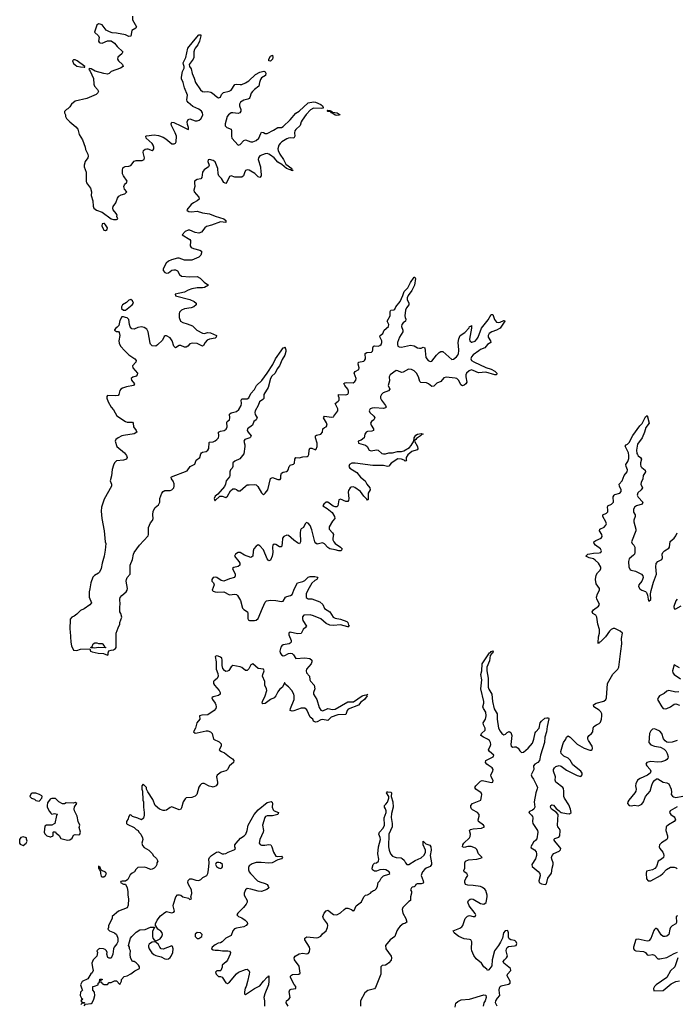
# Model space of a CAD drawing. Header units: inches. Extents: x 2605671 to 2720413, y 450557 to 553563.
# Tile 3 of 35: x 2639651 to 2646975, y 462712 to 473690. Entities that reach past the tile are written whole.
import ezdxf

# ---------------------------------------------------------------- set-up
doc = ezdxf.new("R2010")
doc.units = ezdxf.units.IN
doc.header["$MEASUREMENT"] = 0
for name, color, linetype in [('C6436', 7, 'Continuous'), ('C6446', 7, 'Continuous'), ('C6447', 7, 'Continuous')]:
    doc.layers.add(name, color=color, linetype=linetype)

msp = doc.modelspace()

# ---------------------------------------------------------------- linework, layer by layer
at = {"layer": 'C6436', "color": 5, "elevation": 20}
for points in [[(2639830, 465066), (2639790, 465066), (2639778, 465062), (2639765, 465030), (2639782, 465010), (2639818, 464998), (2639830, 464985), (2639870, 464978), (2639898, 465010), (2639902, 465030), (2639897, 465037), (2639873, 465053)], [(2639690, 464579), (2639666, 464574), (2639651, 464550), (2639651, 464510), (2639658, 464498), (2639690, 464482), (2639722, 464510), (2639735, 464530), (2639728, 464552), (2639728, 464568)]]:
    msp.add_lwpolyline(points, close=True, dxfattribs=at)
for points in [[(2640000, 465003), (2639990, 464998), (2639963, 464957), (2639957, 464930), (2639959, 464910), (2639983, 464863), (2640000, 464843)], [(2640000, 464708), (2639950, 464709), (2639930, 464698), (2639926, 464630), (2639930, 464614), (2639954, 464590), (2639990, 464578), (2640000, 464580)]]:
    msp.add_lwpolyline(points, dxfattribs=at)
at = {"layer": 'C6446', "color": 5, "elevation": 20}
for points in [[(2640825, 470000), (2640870, 469954), (2640934, 469910), (2640950, 469890), (2640947, 469870), (2640908, 469830), (2640912, 469810), (2640964, 469750), (2640963, 469730), (2640950, 469717), (2640915, 469705), (2640896, 469690), (2640900, 469670), (2640931, 469630), (2640921, 469610), (2640842, 469598), (2640797, 469583), (2640779, 469570), (2640770, 469557), (2640757, 469510), (2640750, 469501), (2640725, 469495), (2640630, 469502), (2640623, 469490), (2640625, 469470), (2640639, 469430), (2640670, 469370), (2640699, 469339), (2640734, 469274), (2640830, 469209), (2640850, 469203), (2640910, 469204), (2640918, 469190), (2640922, 469150), (2640952, 469110), (2640958, 469090), (2640928, 469072), (2640810, 469056), (2640791, 469050), (2640751, 469030), (2640725, 469010), (2640716, 468990), (2640735, 468930), (2640821, 468861), (2640844, 468830), (2640850, 468810), (2640843, 468790), (2640810, 468781), (2640730, 468771), (2640708, 468750), (2640696, 468724), (2640683, 468677), (2640676, 468604), (2640662, 468550), (2640675, 468510), (2640676, 468490), (2640594, 468346), (2640563, 468257), (2640559, 468210), (2640568, 468130), (2640593, 467990), (2640605, 467870), (2640611, 467849), (2640606, 467774), (2640595, 467710), (2640571, 467630), (2640562, 467570), (2640542, 467530), (2640530, 467518), (2640486, 467494), (2640466, 467474), (2640445, 467410), (2640435, 467345), (2640425, 467310), (2640425, 467250), (2640451, 467190), (2640434, 467166), (2640370, 467122), (2640330, 467102), (2640290, 467062), (2640260, 467040), (2640232, 467028), (2640213, 467007), (2640211, 466890), (2640216, 466870), (2640223, 466750), (2640231, 466711), (2640250, 466662), (2640290, 466658), (2640330, 466671), (2640434, 466674), (2640442, 466650), (2640461, 466641), (2640526, 466626), (2640586, 466625), (2640630, 466606), (2640638, 466610), (2640638, 466630), (2640647, 466653), (2640670, 466662), (2640696, 466664), (2640720, 466680), (2640728, 466690), (2640729, 466851), (2640749, 466910), (2640769, 466950), (2640769, 466970), (2640789, 467030), (2640779, 467070), (2640769, 467090), (2640769, 467149), (2640773, 467170), (2640769, 467230), (2640773, 467247), (2640790, 467271), (2640839, 467310), (2640849, 467330), (2640853, 467350), (2640839, 467430), (2640843, 467450), (2640849, 467470), (2640883, 467510), (2640882, 467610), (2640909, 467670), (2640919, 467730), (2640927, 467750), (2640987, 467830), (2641085, 467935), (2641089, 467951), (2641089, 468030), (2641110, 468082), (2641132, 468108), (2641141, 468130), (2641135, 468170), (2641141, 468210), (2641161, 468250), (2641198, 468282), (2641216, 468310), (2641215, 468350), (2641236, 468410), (2641250, 468431), (2641270, 468442), (2641330, 468442), (2641350, 468450), (2641369, 468471), (2641375, 468490), (2641376, 468516), (2641365, 468545), (2641346, 468570), (2641341, 468590), (2641345, 468595), (2641520, 468660), (2641552, 468708), (2641604, 468736), (2641620, 468780), (2641661, 468810), (2641671, 468850), (2641679, 468861), (2641691, 468869), (2641730, 468874), (2641751, 468889), (2641760, 468910), (2641765, 468975), (2641770, 468979), (2641810, 468985), (2641830, 468993), (2641851, 469009), (2641870, 469030), (2641874, 469050), (2641870, 469093), (2641890, 469104), (2641931, 469109), (2641956, 469124), (2641965, 469150), (2641962, 469198), (2641966, 469210), (2641990, 469230), (2641997, 469250), (2641990, 469293), (2642010, 469307), (2642070, 469321), (2642096, 469344), (2642123, 469390), (2642127, 469410), (2642121, 469450), (2642130, 469463), (2642190, 469464), (2642206, 469474), (2642230, 469524), (2642270, 469566), (2642293, 469610), (2642352, 469668), (2642412, 469748), (2642475, 469845), (2642506, 469910), (2642569, 470000)], [(2644771, 470000), (2644708, 469952), (2644690, 469930), (2644683, 469910), (2644692, 469890), (2644715, 469875), (2644850, 469814), (2644910, 469794), (2644950, 469770), (2644973, 469750), (2644971, 469730), (2644950, 469732), (2644850, 469762), (2644770, 469752), (2644710, 469780), (2644690, 469785), (2644663, 469777), (2644636, 469750), (2644629, 469730), (2644629, 469710), (2644637, 469650), (2644629, 469631), (2644610, 469616), (2644590, 469608), (2644570, 469618), (2644549, 469669), (2644528, 469688), (2644510, 469694), (2644410, 469705), (2644382, 469698), (2644350, 469655), (2644304, 469636), (2644270, 469603), (2644250, 469600), (2644211, 469631), (2644190, 469640), (2644126, 469646), (2644116, 469656), (2644101, 469710), (2644079, 469750), (2644050, 469777), (2644020, 469790), (2643987, 469793), (2643930, 469759), (2643910, 469757), (2643870, 469776), (2643850, 469778), (2643784, 469730), (2643774, 469710), (2643777, 469663), (2643762, 469610), (2643780, 469570), (2643766, 469554), (2643704, 469530), (2643687, 469510), (2643677, 469490), (2643677, 469470), (2643687, 469450), (2643731, 469390), (2643739, 469370), (2643730, 469361), (2643710, 469355), (2643610, 469361), (2643582, 469358), (2643562, 469350), (2643549, 469330), (2643555, 469310), (2643602, 469270), (2643613, 469250), (2643600, 469230), (2643574, 469210), (2643566, 469190), (2643573, 469170), (2643598, 469130), (2643598, 469110), (2643578, 469102), (2643530, 469097), (2643515, 469090), (2643502, 469070), (2643493, 469027), (2643459, 469001), (2643428, 468990), (2643431, 468970), (2643510, 468946), (2643528, 468930), (2643550, 468890), (2643570, 468883), (2643630, 468893), (2643650, 468890), (2643690, 468855), (2643710, 468848), (2643730, 468849), (2643770, 468861), (2643810, 468862), (2643865, 468875), (2643910, 468877), (2643936, 468884), (2643999, 468921), (2644018, 468942), (2644047, 468990), (2644050, 469030), (2644070, 469058), (2644090, 469070), (2644130, 469078), (2644151, 469070), (2644136, 469064), (2644122, 469050), (2644078, 469022), (2644070, 469009), (2644057, 469003), (2644055, 468990), (2644089, 468930), (2644094, 468906), (2644086, 468894), (2644025, 468875), (2643980, 468840), (2643963, 468810), (2643962, 468782), (2643965, 468775), (2643962, 468770), (2643950, 468768), (2643939, 468779), (2643911, 468791), (2643870, 468795), (2643796, 468744), (2643770, 468711), (2643753, 468707), (2643710, 468718), (2643590, 468718), (2643393, 468747), (2643355, 468745), (2643330, 468730), (2643321, 468710), (2643332, 468690), (2643410, 468641), (2643454, 468590), (2643506, 468550), (2643524, 468510), (2643558, 468470), (2643562, 468450), (2643539, 468410), (2643538, 468342), (2643530, 468334), (2643525, 468345), (2643490, 468378), (2643451, 468431), (2643390, 468475), (2643370, 468482), (2643350, 468477), (2643339, 468470), (2643319, 468441), (2643316, 468424), (2643322, 468350), (2643319, 468330), (2643310, 468320), (2643290, 468319), (2643230, 468344), (2643210, 468337), (2643198, 468270), (2643190, 468260), (2643170, 468258), (2643148, 468268), (2643090, 468311), (2643068, 468310), (2643042, 468290), (2643031, 468270), (2643080, 468240), (2643135, 468195), (2643163, 468150), (2643165, 468130), (2643141, 468099), (2643104, 468036), (2643105, 468010), (2643140, 467970), (2643150, 467950), (2643144, 467910), (2643145, 467890), (2643154, 467870), (2643170, 467851), (2643230, 467810), (2643248, 467790), (2643237, 467770), (2643210, 467767), (2643170, 467780), (2643110, 467792), (2643087, 467807), (2643050, 467847), (2643030, 467856), (2642970, 467842), (2642954, 467854), (2642943, 467870), (2642910, 468001), (2642892, 468050), (2642870, 468078), (2642850, 468085), (2642835, 468070), (2642817, 468030), (2642790, 468012), (2642783, 467997), (2642778, 467970), (2642783, 467870), (2642773, 467847), (2642750, 467857), (2642708, 467888), (2642650, 467940), (2642630, 467943), (2642596, 467930), (2642583, 467910), (2642580, 467850), (2642570, 467814), (2642550, 467812), (2642510, 467838), (2642490, 467843), (2642475, 467830), (2642471, 467809), (2642474, 467750), (2642469, 467710), (2642450, 467664), (2642430, 467655), (2642410, 467681), (2642370, 467781), (2642330, 467825), (2642310, 467836), (2642290, 467822), (2642264, 467790), (2642254, 467766), (2642251, 467709), (2642230, 467695), (2642160, 467720), (2642110, 467748), (2642089, 467751), (2642059, 467730), (2642048, 467710), (2642094, 467650), (2642105, 467630), (2642108, 467610), (2642090, 467592), (2642039, 467581), (2642025, 467570), (2642054, 467510), (2642056, 467490), (2642048, 467472), (2641990, 467456), (2641930, 467431), (2641897, 467437), (2641852, 467470), (2641830, 467476), (2641810, 467471), (2641794, 467450), (2641794, 467430), (2641814, 467410), (2641821, 467390), (2641800, 467330), (2641810, 467319), (2641830, 467310), (2641853, 467307), (2641930, 467310), (2641990, 467279), (2642050, 467284), (2642070, 467282), (2642082, 467270), (2642115, 467215), (2642136, 467130), (2642150, 467115), (2642192, 467090), (2642197, 467070), (2642195, 467015), (2642200, 467000), (2642213, 466993), (2642270, 466990), (2642290, 466997), (2642310, 467015), (2642359, 467130), (2642390, 467195), (2642403, 467210), (2642450, 467218), (2642510, 467215), (2642570, 467204), (2642590, 467206), (2642616, 467250), (2642630, 467260), (2642671, 467269), (2642690, 467283), (2642715, 467350), (2642749, 467411), (2642810, 467425), (2642830, 467437), (2642870, 467476), (2642890, 467484), (2642943, 467483), (2642973, 467473), (2642977, 467470), (2642965, 467450), (2642943, 467437), (2642910, 467407), (2642864, 467330), (2642848, 467290), (2642847, 467247), (2642870, 467235), (2642910, 467232), (2642999, 467199), (2643032, 467170), (2643050, 467125), (2643109, 467089), (2643147, 467027), (2643170, 467016), (2643230, 467005), (2643299, 466979), (2643310, 466970), (2643319, 466939), (2643327, 466930), (2643319, 466921), (2643310, 466922), (2643230, 466944), (2643150, 466935), (2643110, 466941), (2643070, 466958), (2643010, 467009), (2642930, 467045), (2642890, 467055), (2642821, 467050), (2642806, 467034), (2642804, 467010), (2642810, 466990), (2642850, 466930), (2642843, 466917), (2642812, 466890), (2642790, 466848), (2642750, 466842), (2642670, 466860), (2642655, 466850), (2642653, 466830), (2642678, 466770), (2642678, 466750), (2642670, 466738), (2642656, 466730), (2642590, 466720), (2642575, 466710), (2642565, 466695), (2642556, 466664), (2642552, 466650), (2642556, 466630), (2642570, 466607), (2642590, 466597), (2642610, 466600), (2642650, 466622), (2642670, 466627), (2642690, 466625), (2642707, 466610), (2642730, 466567), (2642830, 466577), (2642889, 466569), (2642909, 466550), (2642910, 466530), (2642903, 466510), (2642850, 466450), (2642845, 466430), (2642850, 466410), (2642884, 466370), (2642888, 466330), (2642895, 466315), (2642936, 466270), (2642943, 466230), (2642930, 466190), (2642929, 466170), (2642964, 466110), (2642990, 466023), (2643011, 465991), (2643034, 465986), (2643090, 466010), (2643141, 466001), (2643170, 466004), (2643310, 466084), (2643375, 466085), (2643470, 466150), (2643510, 466163), (2643519, 466161), (2643530, 466171), (2643524, 466156), (2643527, 466150), (2643499, 466110), (2643458, 466082), (2643430, 466049), (2643316, 466004), (2643304, 465990), (2643290, 465944), (2643199, 465941), (2643125, 465915), (2643090, 465876), (2643030, 465889), (2643010, 465884), (2642970, 465861), (2642950, 465857), (2642930, 465869), (2642921, 465890), (2642890, 465915), (2642855, 465995), (2642830, 466015), (2642790, 466015), (2642710, 465983), (2642690, 465980), (2642670, 465989), (2642672, 466010), (2642712, 466110), (2642712, 466150), (2642708, 466170), (2642685, 466210), (2642650, 466253), (2642618, 466278), (2642610, 466295), (2642605, 466295), (2642597, 466283), (2642584, 466250), (2642550, 466222), (2642530, 466196), (2642508, 466152), (2642490, 466131), (2642450, 466110), (2642390, 466067), (2642364, 466064), (2642356, 466070), (2642360, 466090), (2642389, 466150), (2642407, 466210), (2642403, 466230), (2642384, 466270), (2642386, 466310), (2642358, 466370), (2642362, 466390), (2642380, 466430), (2642370, 466449), (2642310, 466456), (2642250, 466507), (2642230, 466496), (2642207, 466453), (2642190, 466436), (2642170, 466436), (2642130, 466467), (2642110, 466475), (2642030, 466490), (2642010, 466474), (2641984, 466436), (2641970, 466425), (2641950, 466424), (2641934, 466434), (2641917, 466457), (2641908, 466490), (2641911, 466550), (2641905, 466570), (2641890, 466584), (2641866, 466594), (2641850, 466598), (2641831, 466590), (2641843, 466530), (2641842, 466450), (2641861, 466401), (2641866, 466370), (2641854, 466346), (2641820, 466320), (2641814, 466310), (2641813, 466290), (2641824, 466270), (2641877, 466210), (2641889, 466190), (2641887, 466170), (2641870, 466155), (2641810, 466139), (2641796, 466130), (2641803, 466110), (2641830, 466070), (2641838, 466050), (2641842, 466030), (2641838, 466010), (2641821, 465990), (2641750, 465941), (2641683, 465937), (2641658, 465930), (2641659, 465890), (2641628, 465850), (2641611, 465790), (2641591, 465750), (2641610, 465737), (2641630, 465738), (2641730, 465763), (2641750, 465763), (2641781, 465750), (2641799, 465730), (2641813, 465670), (2641878, 465638), (2641897, 465617), (2641900, 465610), (2641898, 465590), (2641878, 465550), (2641882, 465542), (2641901, 465530), (2641937, 465517), (2641990, 465473), (2642026, 465450), (2642039, 465430), (2642036, 465410), (2641993, 465370), (2641970, 465332), (2641959, 465321), (2641950, 465315), (2641899, 465301), (2641854, 465266), (2641846, 465250), (2641856, 465190), (2641856, 465170), (2641843, 465150), (2641810, 465135), (2641797, 465137), (2641766, 465146), (2641710, 465174), (2641690, 465175), (2641678, 465170), (2641663, 465157), (2641648, 465132), (2641626, 465050), (2641610, 465034), (2641570, 465017), (2641510, 465013), (2641497, 465003), (2641476, 464970), (2641458, 464902), (2641450, 464889), (2641430, 464881), (2641350, 464913), (2641330, 464905), (2641290, 464877), (2641270, 464873), (2641250, 464874), (2641210, 464889), (2641164, 464930), (2641137, 464997), (2641080, 465080), (2641066, 465110), (2641066, 465130), (2641030, 465166), (2641014, 465150), (2641014, 465110), (2641022, 465090), (2641026, 464990), (2641031, 464970), (2641031, 464910), (2641041, 464850), (2641040, 464820), (2641031, 464789), (2641010, 464768), (2640970, 464789), (2640908, 464808), (2640890, 464826), (2640878, 464822), (2640864, 464796), (2640860, 464780), (2640842, 464750), (2640842, 464730), (2640850, 464722), (2640930, 464682), (2640950, 464662), (2640974, 464650), (2640982, 464630), (2641002, 464610), (2641022, 464570), (2641025, 464550), (2641012, 464510), (2641022, 464482), (2641040, 464460), (2641091, 464431), (2641131, 464391), (2641142, 464370), (2641177, 464337), (2641191, 464310), (2641182, 464290), (2641182, 464270), (2641170, 464248), (2641152, 464230), (2641130, 464219), (2641110, 464215), (2641070, 464235), (2641043, 464243), (2640970, 464238), (2640945, 464215), (2640931, 464189), (2640905, 464175), (2640885, 464155), (2640857, 464103), (2640830, 464086), (2640793, 464087), (2640778, 464082), (2640774, 464070), (2640810, 464052), (2640833, 464053), (2640852, 464012), (2640858, 463970), (2640858, 463930), (2640866, 463890), (2640863, 463817), (2640851, 463789), (2640752, 463750), (2640682, 463690), (2640682, 463670), (2640642, 463590), (2640642, 463570), (2640634, 463550), (2640654, 463530), (2640710, 463511), (2640731, 463491), (2640746, 463450), (2640745, 463410), (2640735, 463385), (2640705, 463350), (2640698, 463330), (2640691, 463270), (2640670, 463228), (2640650, 463228), (2640636, 463236), (2640622, 463270), (2640628, 463290), (2640618, 463310), (2640603, 463323), (2640586, 463330), (2640546, 463334), (2640530, 463328), (2640512, 463310), (2640518, 463290), (2640512, 463248), (2640471, 463209), (2640456, 463170), (2640462, 463122), (2640472, 463088), (2640458, 463062), (2640446, 463054), (2640410, 462998), (2640350, 462968), (2640331, 462930), (2640344, 462884), (2640352, 462870), (2640330, 462846), (2640325, 462810), (2640340, 462780), (2640354, 462770), (2640334, 462750), (2640350, 462734), (2640370, 462734), (2640374, 462730), (2640374, 462726), (2640350, 462726), (2640334, 462710)], [(2642620, 470000), (2642619, 469990), (2642607, 469950), (2642579, 469902), (2642549, 469830), (2642524, 469797), (2642500, 469750), (2642464, 469716), (2642450, 469690), (2642421, 469590), (2642375, 469510), (2642374, 469466), (2642365, 469455), (2642325, 469430), (2642311, 469389), (2642278, 469330), (2642274, 469310), (2642279, 469290), (2642300, 469250), (2642297, 469243), (2642288, 469230), (2642262, 469210), (2642249, 469170), (2642193, 469130), (2642190, 469110), (2642200, 469090), (2642233, 469050), (2642226, 469034), (2642219, 469030), (2642164, 469010), (2642150, 468990), (2642163, 468950), (2642164, 468930), (2642150, 468850), (2642107, 468793), (2642052, 468768), (2642029, 468750), (2642029, 468710), (2642022, 468690), (2642003, 468670), (2641994, 468650), (2641996, 468610), (2641990, 468595), (2641953, 468550), (2641947, 468510), (2641935, 468485), (2641860, 468400), (2641830, 468377), (2641822, 468350), (2641828, 468328), (2641831, 468329), (2641882, 468378), (2641910, 468378), (2641950, 468363), (2641970, 468379), (2642003, 468437), (2642030, 468458), (2642050, 468461), (2642070, 468454), (2642090, 468438), (2642110, 468438), (2642170, 468491), (2642190, 468503), (2642210, 468506), (2642270, 468507), (2642290, 468503), (2642306, 468486), (2642350, 468415), (2642370, 468394), (2642390, 468410), (2642420, 468450), (2642450, 468575), (2642470, 468586), (2642530, 468562), (2642557, 468563), (2642564, 468576), (2642564, 468610), (2642570, 468636), (2642590, 468646), (2642628, 468652), (2642639, 468661), (2642647, 468673), (2642656, 468710), (2642663, 468717), (2642670, 468724), (2642705, 468735), (2642716, 468744), (2642721, 468790), (2642730, 468810), (2642770, 468807), (2642810, 468817), (2642859, 468821), (2642870, 468826), (2642876, 468843), (2642880, 468890), (2642888, 468912), (2642910, 468913), (2642950, 468895), (2642958, 468902), (2642970, 468930), (2642971, 468969), (2642949, 469030), (2642951, 469049), (2642963, 469057), (2643011, 469070), (2643027, 469090), (2643033, 469130), (2643050, 469144), (2643070, 469150), (2643080, 469170), (2643074, 469194), (2643040, 469250), (2643042, 469258), (2643051, 469269), (2643130, 469260), (2643150, 469264), (2643157, 469270), (2643199, 469330), (2643200, 469350), (2643170, 469410), (2643204, 469436), (2643216, 469450), (2643214, 469474), (2643206, 469494), (2643209, 469510), (2643290, 469507), (2643310, 469515), (2643320, 469530), (2643320, 469550), (2643311, 469570), (2643277, 469610), (2643266, 469634), (2643278, 469642), (2643295, 469645), (2643370, 469643), (2643390, 469655), (2643401, 469670), (2643404, 469690), (2643381, 469750), (2643394, 469766), (2643434, 469790), (2643437, 469810), (2643428, 469850), (2643429, 469871), (2643490, 469884), (2643498, 469890), (2643509, 469910), (2643504, 469970), (2643522, 469978), (2643576, 469984), (2643586, 469994), (2643588, 470000)], [(2644174, 470000), (2644183, 469923), (2644208, 469890), (2644230, 469878), (2644250, 469883), (2644300, 469950), (2644330, 469979), (2644350, 469990), (2644372, 469990), (2644470, 469901), (2644490, 469906), (2644523, 469930), (2644539, 469950), (2644547, 469970), (2644550, 470000)], [(2644976, 462690), (2644960, 462730), (2644962, 462750), (2644979, 462781), (2645007, 462810), (2645000, 462870), (2645003, 462897), (2645010, 462910), (2645022, 462918), (2645104, 462936), (2645121, 462950), (2645122, 462970), (2645090, 463030), (2645092, 463050), (2645129, 463090), (2645127, 463110), (2645052, 463170), (2645045, 463190), (2645057, 463210), (2645082, 463230), (2645094, 463250), (2645076, 463310), (2645080, 463330), (2645090, 463347), (2645104, 463356), (2645170, 463364), (2645189, 463370), (2645197, 463390), (2645189, 463410), (2645179, 463419), (2645170, 463425), (2645130, 463430), (2645110, 463443), (2645102, 463462), (2645102, 463510), (2645096, 463530), (2645090, 463534), (2645065, 463530), (2645047, 463510), (2645035, 463450), (2645016, 463404), (2644993, 463367), (2644946, 463310), (2644923, 463210), (2644917, 463143), (2644884, 463096), (2644871, 463089), (2644863, 463103), (2644830, 463130), (2644801, 463170), (2644741, 463221), (2644716, 463256), (2644693, 463310), (2644689, 463330), (2644695, 463410), (2644684, 463430), (2644670, 463436), (2644610, 463444), (2644548, 463468), (2644518, 463490), (2644499, 463510), (2644488, 463530), (2644559, 463561), (2644582, 463578), (2644593, 463590), (2644621, 463670), (2644646, 463694), (2644670, 463701), (2644710, 463691), (2644733, 463690), (2644738, 463710), (2644730, 463725), (2644663, 463810), (2644650, 463850), (2644656, 463870), (2644677, 463883), (2644690, 463887), (2644710, 463884), (2644790, 463838), (2644830, 463830), (2644853, 463847), (2644867, 463910), (2644867, 463930), (2644850, 463981), (2644838, 463998), (2644815, 464015), (2644790, 464025), (2644710, 464038), (2644650, 464039), (2644623, 464050), (2644616, 464070), (2644618, 464090), (2644626, 464114), (2644649, 464150), (2644638, 464170), (2644609, 464189), (2644606, 464206), (2644616, 464230), (2644616, 464290), (2644625, 464310), (2644656, 464324), (2644750, 464330), (2644790, 464340), (2644809, 464350), (2644770, 464389), (2644750, 464437), (2644734, 464454), (2644687, 464473), (2644650, 464471), (2644610, 464460), (2644590, 464470), (2644594, 464490), (2644606, 464510), (2644670, 464570), (2644677, 464583), (2644678, 464610), (2644670, 464650), (2644680, 464660), (2644710, 464670), (2644803, 464677), (2644836, 464690), (2644826, 464710), (2644770, 464750), (2644764, 464770), (2644776, 464810), (2644776, 464830), (2644758, 464850), (2644701, 464881), (2644691, 464891), (2644685, 464910), (2644685, 464930), (2644702, 464950), (2644793, 464990), (2644803, 465030), (2644806, 465050), (2644798, 465070), (2644738, 465110), (2644727, 465130), (2644740, 465150), (2644790, 465200), (2644810, 465206), (2644830, 465205), (2644913, 465187), (2644929, 465191), (2644933, 465207), (2644910, 465250), (2644907, 465270), (2644930, 465310), (2644932, 465330), (2644921, 465350), (2644877, 465377), (2644861, 465390), (2644847, 465410), (2644852, 465430), (2644932, 465470), (2644938, 465490), (2644890, 465530), (2644881, 465550), (2644903, 465597), (2644907, 465610), (2644904, 465630), (2644892, 465652), (2644870, 465670), (2644824, 465690), (2644796, 465710), (2644804, 465730), (2644843, 465770), (2644844, 465790), (2644824, 465830), (2644820, 465850), (2644847, 465893), (2644855, 465930), (2644849, 465970), (2644825, 466010), (2644818, 466030), (2644828, 466070), (2644827, 466090), (2644796, 466230), (2644805, 466330), (2644796, 466390), (2644806, 466430), (2644810, 466510), (2644890, 466630), (2644904, 466636), (2644910, 466646), (2644932, 466652), (2644930, 466630), (2644916, 466624), (2644899, 466601), (2644890, 466541), (2644862, 466470), (2644862, 466430), (2644876, 466350), (2644878, 466250), (2644885, 466225), (2644916, 466170), (2644926, 466090), (2644945, 466005), (2644976, 465950), (2644976, 465890), (2644993, 465790), (2645010, 465758), (2645030, 465732), (2645050, 465718), (2645070, 465726), (2645090, 465744), (2645110, 465753), (2645130, 465743), (2645140, 465710), (2645129, 465610), (2645135, 465590), (2645150, 465579), (2645170, 465584), (2645190, 465583), (2645210, 465567), (2645230, 465539), (2645250, 465521), (2645270, 465525), (2645321, 465570), (2645370, 465625), (2645387, 465670), (2645401, 465739), (2645408, 465752), (2645444, 465790), (2645458, 465850), (2645470, 465870), (2645510, 465901), (2645530, 465908), (2645548, 465908), (2645555, 465895), (2645533, 465810), (2645526, 465750), (2645509, 465690), (2645506, 465630), (2645461, 465490), (2645450, 465430), (2645431, 465410), (2645396, 465390), (2645383, 465370), (2645387, 465330), (2645355, 465270), (2645363, 465250), (2645384, 465224), (2645417, 465157), (2645426, 465130), (2645425, 465115), (2645407, 465070), (2645391, 464970), (2645397, 464910), (2645387, 464890), (2645370, 464876), (2645338, 464862), (2645331, 464850), (2645360, 464820), (2645370, 464805), (2645375, 464790), (2645371, 464750), (2645373, 464730), (2645426, 464650), (2645429, 464630), (2645421, 464559), (2645410, 464543), (2645381, 464519), (2645351, 464470), (2645358, 464458), (2645395, 464435), (2645411, 464411), (2645417, 464390), (2645416, 464370), (2645404, 464336), (2645364, 464270), (2645366, 464250), (2645435, 464195), (2645452, 464170), (2645455, 464145), (2645442, 464090), (2645447, 464070), (2645470, 464055), (2645512, 464048), (2645526, 464054), (2645541, 464119), (2645584, 464176), (2645589, 464230), (2645600, 464270), (2645601, 464290), (2645585, 464330), (2645584, 464350), (2645590, 464370), (2645610, 464393), (2645670, 464420), (2645685, 464435), (2645686, 464450), (2645674, 464470), (2645622, 464530), (2645610, 464550), (2645620, 464560), (2645665, 464575), (2645677, 464590), (2645678, 464650), (2645672, 464670), (2645655, 464690), (2645651, 464711), (2645657, 464830), (2645635, 464855), (2645584, 464890), (2645570, 464912), (2645577, 464930), (2645585, 464935), (2645590, 464938), (2645606, 464934), (2645636, 464896), (2645670, 464870), (2645678, 464858), (2645692, 464852), (2645750, 464838), (2645785, 464835), (2645801, 464850), (2645794, 464887), (2645776, 464936), (2645729, 465009), (2645721, 465030), (2645722, 465090), (2645717, 465117), (2645710, 465130), (2645630, 465190), (2645625, 465210), (2645629, 465250), (2645607, 465310), (2645605, 465330), (2645615, 465350), (2645630, 465363), (2645670, 465375), (2645690, 465367), (2645750, 465322), (2645870, 465263), (2645910, 465253), (2645926, 465270), (2645924, 465290), (2645911, 465310), (2645822, 465382), (2645790, 465436), (2645770, 465455), (2645720, 465480), (2645690, 465510), (2645687, 465530), (2645708, 465610), (2645716, 465630), (2645744, 465670), (2645750, 465691), (2645770, 465704), (2645790, 465691), (2645870, 465614), (2645946, 465570), (2646010, 465545), (2646030, 465545), (2646037, 465550), (2646040, 465570), (2646035, 465590), (2645994, 465654), (2645987, 465670), (2645988, 465690), (2646004, 465710), (2646030, 465730), (2646044, 465750), (2646047, 465790), (2646057, 465810), (2646084, 465830), (2646115, 465845), (2646130, 465859), (2646141, 465890), (2646146, 465930), (2646145, 465950), (2646134, 465974), (2646113, 465993), (2646055, 466030), (2646050, 466050), (2646082, 466070), (2646167, 466093), (2646190, 466110), (2646197, 466130), (2646208, 466290), (2646268, 466392), (2646323, 466450), (2646334, 466470), (2646355, 466650), (2646369, 466730), (2646364, 466790), (2646374, 466850), (2646350, 466874), (2646290, 466902), (2646270, 466901), (2646250, 466891), (2646230, 466874), (2646187, 466810), (2646130, 466753), (2646115, 466745), (2646108, 466730), (2646103, 466743), (2646109, 466810), (2646118, 466850), (2646119, 466890), (2646101, 466950), (2646087, 467030), (2646077, 467050), (2646043, 467070), (2646035, 467090), (2646051, 467110), (2646106, 467150), (2646117, 467170), (2646112, 467190), (2646089, 467229), (2646086, 467250), (2646095, 467290), (2646120, 467330), (2646120, 467350), (2646082, 467402), (2646073, 467450), (2646082, 467498), (2646097, 467523), (2646126, 467554), (2646133, 467570), (2646132, 467588), (2646106, 467630), (2646070, 467666), (2646050, 467678), (2646004, 467690), (2645965, 467710), (2645989, 467730), (2646010, 467735), (2646050, 467744), (2646115, 467745), (2646134, 467750), (2646141, 467770), (2646137, 467777), (2646128, 467790), (2646075, 467830), (2646058, 467850), (2646057, 467870), (2646076, 467884), (2646137, 467910), (2646149, 467930), (2646144, 467950), (2646120, 467990), (2646123, 468010), (2646170, 468033), (2646190, 468053), (2646195, 468070), (2646190, 468090), (2646155, 468150), (2646154, 468170), (2646196, 468190), (2646210, 468205), (2646212, 468228), (2646206, 468250), (2646211, 468270), (2646252, 468290), (2646275, 468310), (2646270, 468370), (2646281, 468390), (2646290, 468396), (2646345, 468410), (2646359, 468430), (2646359, 468450), (2646342, 468490), (2646339, 468510), (2646372, 468548), (2646392, 468610), (2646427, 468650), (2646432, 468670), (2646416, 468710), (2646413, 468730), (2646435, 468765), (2646444, 468796), (2646445, 468830), (2646440, 468860), (2646405, 468935), (2646415, 468950), (2646430, 468957), (2646450, 468978), (2646490, 469056), (2646570, 469163), (2646594, 469187), (2646630, 469264), (2646650, 469278), (2646672, 469190), (2646635, 469145), (2646620, 469090), (2646593, 469027), (2646544, 468956), (2646530, 468890), (2646534, 468854), (2646541, 468841), (2646550, 468827), (2646576, 468810), (2646588, 468790), (2646577, 468750), (2646575, 468730), (2646580, 468710), (2646590, 468696), (2646628, 468668), (2646630, 468650), (2646622, 468630), (2646607, 468610), (2646602, 468570), (2646584, 468530), (2646581, 468510), (2646597, 468470), (2646584, 468450), (2646545, 468415), (2646539, 468390), (2646550, 468365), (2646603, 468310), (2646593, 468287), (2646530, 468270), (2646510, 468257), (2646496, 468230), (2646499, 468199), (2646517, 468170), (2646516, 468150), (2646501, 468110), (2646501, 468090), (2646523, 468010), (2646524, 467990), (2646475, 467870), (2646482, 467850), (2646502, 467830), (2646514, 467810), (2646512, 467750), (2646508, 467732), (2646499, 467721), (2646450, 467678), (2646442, 467650), (2646447, 467587), (2646462, 467562), (2646470, 467554), (2646520, 467540), (2646587, 467507), (2646602, 467490), (2646604, 467470), (2646599, 467450), (2646590, 467430), (2646558, 467390), (2646554, 467370), (2646570, 467343), (2646590, 467329), (2646630, 467315), (2646643, 467303), (2646655, 467275), (2646661, 467230), (2646669, 467209), (2646690, 467224), (2646688, 467290), (2646693, 467327), (2646721, 467419), (2646755, 467510), (2646746, 467590), (2646752, 467628), (2646770, 467650), (2646812, 467670), (2646821, 467690), (2646819, 467730), (2646823, 467750), (2646845, 467770), (2646890, 467797), (2646899, 467810), (2646906, 467874), (2646951, 467909), (2646970, 467936), (2646983, 467970)], [(2646983, 467230), (2646968, 467210), (2646946, 467146), (2646950, 467123), (2646970, 467120), (2647030, 467156)], [(2647010, 466465), (2646950, 466497), (2646933, 466430), (2646938, 466410), (2646950, 466390), (2647022, 466342)], [(2647002, 466198), (2646970, 466192), (2646890, 466210), (2646870, 466204), (2646841, 466179), (2646789, 466150), (2646772, 466130), (2646766, 466110), (2646812, 466030), (2646830, 466012), (2646850, 466007), (2646870, 466010), (2646910, 466030), (2646950, 466059), (2646970, 466063), (2647010, 466048)], [(2646986, 465654), (2646930, 465634), (2646890, 465630), (2646870, 465635), (2646850, 465650), (2646834, 465674), (2646815, 465730), (2646790, 465756), (2646750, 465778), (2646730, 465783), (2646710, 465779), (2646690, 465761), (2646675, 465730), (2646670, 465630), (2646690, 465606), (2646730, 465589), (2646798, 465578), (2646838, 465558), (2646857, 465537), (2646873, 465510), (2646885, 465470), (2646882, 465458), (2646870, 465441), (2646855, 465430), (2646810, 465415), (2646770, 465411), (2646690, 465419), (2646645, 465410), (2646634, 465390), (2646645, 465370), (2646682, 465330), (2646691, 465310), (2646683, 465290), (2646653, 465267), (2646573, 465230), (2646544, 465210), (2646522, 465170), (2646519, 465150), (2646526, 465110), (2646522, 465090), (2646511, 465069), (2646444, 464990), (2646433, 464970), (2646431, 464951), (2646448, 464928), (2646470, 464924), (2646510, 464931), (2646550, 464926), (2646570, 464931), (2646590, 464943), (2646610, 464970), (2646633, 465030), (2646684, 465090), (2646703, 465157), (2646715, 465185), (2646730, 465207), (2646755, 465225), (2646770, 465226), (2646828, 465188), (2646870, 465183), (2646890, 465171), (2646918, 465110), (2646922, 465078), (2646919, 465050), (2646932, 465032), (2646945, 465025), (2646970, 465020), (2647047, 465033)], [(2642645, 462690), (2642625, 462730), (2642629, 462750), (2642655, 462770), (2642669, 462790), (2642656, 462850), (2642659, 462861), (2642666, 462874), (2642678, 462882), (2642733, 462890), (2642733, 462910), (2642714, 462934), (2642673, 463010), (2642673, 463027), (2642682, 463038), (2642695, 463045), (2642766, 463050), (2642779, 463061), (2642770, 463139), (2642716, 463210), (2642712, 463230), (2642724, 463250), (2642770, 463275), (2642810, 463283), (2642850, 463276), (2642870, 463278), (2642883, 463297), (2642889, 463330), (2642884, 463350), (2642832, 463430), (2642830, 463450), (2642854, 463466), (2642965, 463455), (2642982, 463458), (2643009, 463471), (2643030, 463498), (2643069, 463531), (2643085, 463570), (2643089, 463590), (2643085, 463610), (2643041, 463670), (2643032, 463690), (2643046, 463730), (2643070, 463756), (2643090, 463763), (2643150, 463715), (2643189, 463711), (2643230, 463731), (2643270, 463771), (2643290, 463783), (2643310, 463783), (2643351, 463771), (2643370, 463754), (2643382, 463758), (2643404, 463810), (2643465, 463855), (2643489, 463910), (2643510, 463931), (2643530, 463932), (2643566, 463950), (2643575, 463965), (2643598, 463982), (2643614, 463986), (2643630, 464002), (2643642, 464030), (2643649, 464071), (2643668, 464090), (2643682, 464118), (2643710, 464145), (2643770, 464163), (2643779, 464170), (2643773, 464190), (2643735, 464210), (2643710, 464215), (2643670, 464213), (2643630, 464198), (2643610, 464196), (2643585, 464210), (2643583, 464230), (2643593, 464270), (2643610, 464285), (2643630, 464290), (2643654, 464310), (2643658, 464330), (2643647, 464390), (2643653, 464470), (2643674, 464550), (2643673, 464573), (2643658, 464610), (2643663, 464630), (2643705, 464675), (2643719, 464710), (2643718, 464790), (2643738, 464850), (2643740, 464870), (2643733, 464893), (2643722, 464910), (2643721, 464930), (2643737, 464943), (2643752, 464968), (2643767, 465010), (2643767, 465030), (2643743, 465070), (2643750, 465081), (2643757, 465083), (2643790, 465079), (2643799, 465070), (2643794, 465030), (2643814, 464970), (2643817, 464910), (2643799, 464841), (2643794, 464794), (2643807, 464730), (2643807, 464690), (2643770, 464610), (2643766, 464470), (2643773, 464430), (2643787, 464390), (2643810, 464365), (2643830, 464356), (2643850, 464350), (2643906, 464346), (2643919, 464339), (2643939, 464319), (2643953, 464290), (2643970, 464271), (2643993, 464270), (2644064, 464316), (2644130, 464347), (2644164, 464376), (2644178, 464410), (2644177, 464430), (2644150, 464490), (2644150, 464531), (2644183, 464503), (2644225, 464485), (2644238, 464470), (2644242, 464430), (2644228, 464370), (2644245, 464290), (2644244, 464270), (2644230, 464249), (2644185, 464230), (2644170, 464219), (2644146, 464190), (2644136, 464170), (2644131, 464150), (2644153, 464090), (2644154, 464070), (2644150, 464064), (2644130, 464057), (2644085, 464055), (2644071, 464049), (2644062, 464030), (2644050, 464022), (2644030, 464018), (2644022, 464010), (2644012, 463990), (2644022, 463970), (2644022, 463950), (2644012, 463910), (2644012, 463870), (2643990, 463858), (2643926, 463790), (2643919, 463770), (2643924, 463730), (2643957, 463670), (2643971, 463629), (2643946, 463614), (2643930, 463609), (2643895, 463585), (2643877, 463563), (2643858, 463530), (2643836, 463470), (2643785, 463430), (2643731, 463369), (2643736, 463330), (2643794, 463250), (2643799, 463230), (2643796, 463204), (2643770, 463174), (2643750, 463159), (2643730, 463149), (2643695, 463145), (2643678, 463130), (2643679, 463050), (2643621, 462899), (2643610, 462885), (2643535, 462865), (2643500, 462840), (2643452, 462750), (2643454, 462690)], [(2640000, 464580), (2640000, 464580), (2640026, 464590), (2640026, 464630), (2640030, 464634), (2640050, 464634), (2640058, 464618), (2640070, 464614), (2640090, 464594), (2640110, 464562), (2640184, 464544), (2640210, 464545), (2640236, 464564), (2640250, 464598), (2640270, 464604), (2640310, 464602), (2640321, 464610), (2640329, 464630), (2640315, 464685), (2640322, 464710), (2640302, 464750), (2640294, 464810), (2640261, 464870), (2640259, 464890), (2640264, 464916), (2640288, 464950), (2640270, 464962), (2640250, 464955), (2640170, 464958), (2640150, 464946), (2640130, 464946), (2640089, 464969), (2640050, 465008), (2640010, 465008), (2640000, 465003)], [(2640370, 462694), (2640386, 462714), (2640450, 462722), (2640458, 462730), (2640478, 462770), (2640488, 462810), (2640487, 462847), (2640468, 462870), (2640468, 462910), (2640487, 462913), (2640526, 462930), (2640526, 462950), (2640542, 462958), (2640547, 462993), (2640573, 462993), (2640570, 462986), (2640558, 462982), (2640554, 462970), (2640558, 462958), (2640574, 462950), (2640578, 462938), (2640590, 462934), (2640630, 462934), (2640650, 462954), (2640670, 462954), (2640710, 462974), (2640733, 462973), (2640770, 462934), (2640786, 462970), (2640786, 462990), (2640818, 463022), (2640850, 463031), (2640890, 463051), (2640935, 463085), (2640986, 463110), (2640988, 463130), (2640975, 463150), (2640950, 463175), (2640930, 463188), (2640909, 463189), (2640889, 463230), (2640884, 463270), (2640888, 463308), (2640878, 463330), (2640875, 463350), (2640864, 463370), (2640888, 463450), (2640902, 463470), (2640950, 463518), (2640990, 463541), (2641050, 463546), (2641110, 463572), (2641154, 463574), (2641134, 463526), (2641132, 463470), (2641137, 463450), (2641150, 463433), (2641170, 463422), (2641190, 463426), (2641218, 463442), (2641238, 463470), (2641244, 463490), (2641242, 463510), (2641227, 463527), (2641193, 463550), (2641170, 463586), (2641166, 463586), (2641168, 463610), (2641184, 463650), (2641222, 463698), (2641270, 463736), (2641290, 463746), (2641350, 463734), (2641370, 463738), (2641377, 463750), (2641364, 463810), (2641367, 463830), (2641394, 463910), (2641410, 463933), (2641434, 463934), (2641450, 463928), (2641470, 463911), (2641535, 463895), (2641550, 463882), (2641566, 463890), (2641562, 463910), (2641572, 463948), (2641569, 463990), (2641533, 464050), (2641525, 464070), (2641529, 464091), (2641550, 464111), (2641570, 464111), (2641615, 464095), (2641650, 464093), (2641670, 464103), (2641694, 464126), (2641737, 464150), (2641749, 464170), (2641756, 464210), (2641764, 464290), (2641762, 464330), (2641769, 464350), (2641789, 464370), (2641845, 464410), (2641870, 464411), (2641910, 464391), (2641930, 464391), (2641950, 464394), (2641975, 464410), (2642050, 464439), (2642059, 464450), (2642052, 464470), (2642052, 464490), (2642065, 464510), (2642115, 464565), (2642155, 464590), (2642173, 464610), (2642190, 464650), (2642200, 464710), (2642268, 464830), (2642310, 464880), (2642410, 464963), (2642455, 464975), (2642468, 464968), (2642473, 464953), (2642469, 464910), (2642479, 464879), (2642490, 464868), (2642538, 464850), (2642530, 464830), (2642470, 464813), (2642410, 464813), (2642393, 464807), (2642384, 464797), (2642361, 464710), (2642369, 464650), (2642367, 464630), (2642330, 464550), (2642324, 464510), (2642334, 464494), (2642350, 464487), (2642386, 464486), (2642430, 464494), (2642452, 464492), (2642465, 464470), (2642483, 464410), (2642510, 464365), (2642530, 464361), (2642570, 464363), (2642581, 464350), (2642570, 464334), (2642530, 464324), (2642469, 464291), (2642430, 464287), (2642345, 464295), (2642290, 464293), (2642243, 464277), (2642210, 464255), (2642203, 464237), (2642204, 464210), (2642211, 464190), (2642226, 464170), (2642302, 464090), (2642330, 464078), (2642390, 464061), (2642410, 464050), (2642424, 464030), (2642430, 464010), (2642407, 463993), (2642349, 463971), (2642310, 463973), (2642230, 463998), (2642190, 464002), (2642171, 463989), (2642156, 463950), (2642156, 463930), (2642188, 463870), (2642188, 463850), (2642179, 463830), (2642148, 463790), (2642085, 463730), (2642072, 463710), (2642092, 463690), (2642130, 463675), (2642168, 463650), (2642188, 463630), (2642191, 463610), (2642177, 463590), (2642150, 463577), (2642070, 463563), (2642046, 463554), (2642027, 463530), (2642010, 463478), (2641951, 463449), (2641910, 463409), (2641890, 463399), (2641864, 463396), (2641830, 463375), (2641798, 463350), (2641791, 463330), (2641810, 463319), (2641830, 463316), (2641870, 463316), (2641912, 463308), (2641974, 463310), (2641990, 463306), (2642003, 463290), (2641999, 463270), (2641970, 463204), (2641955, 463185), (2641911, 463150), (2641910, 463126), (2641894, 463090), (2641890, 463086), (2641850, 463086), (2641834, 463070), (2641842, 463050), (2641870, 463022), (2641890, 463022), (2641910, 463014), (2641950, 462952), (2641970, 462945), (2641990, 462958), (2642068, 463052), (2642091, 463069), (2642170, 463100), (2642190, 463104), (2642208, 463090), (2642215, 463070), (2642212, 463048), (2642193, 462967), (2642178, 462910), (2642168, 462892), (2642159, 462850), (2642158, 462830), (2642170, 462821), (2642272, 462888), (2642330, 462919), (2642369, 462971), (2642410, 463015), (2642422, 463018), (2642431, 463030), (2642432, 462972), (2642427, 462930), (2642384, 462830), (2642374, 462790), (2642383, 462750), (2642381, 462690)], [(2646985, 464915), (2646908, 464870), (2646899, 464850), (2646913, 464830), (2646950, 464804), (2646960, 464790), (2646965, 464770), (2646952, 464750), (2646887, 464713), (2646861, 464690), (2646857, 464650), (2646876, 464590), (2646876, 464564), (2646870, 464550), (2646809, 464511), (2646788, 464490), (2646785, 464470), (2646790, 464450), (2646823, 464410), (2646833, 464390), (2646837, 464370), (2646832, 464350), (2646810, 464330), (2646771, 464310), (2646753, 464250), (2646734, 464226), (2646710, 464211), (2646644, 464196), (2646640, 464170), (2646644, 464110), (2646661, 464090), (2646690, 464089), (2646800, 464150), (2646826, 464170), (2646865, 464215), (2646910, 464240), (2646950, 464242), (2646973, 464233), (2646983, 464223)], [(2640000, 464843), (2640010, 464832), (2640038, 464838), (2640070, 464834), (2640072, 464830), (2640062, 464818), (2640042, 464730), (2640037, 464723), (2640010, 464708), (2640000, 464708)], [(2646990, 463699), (2646972, 463690), (2646976, 463624), (2646969, 463610), (2646930, 463588), (2646912, 463570), (2646903, 463550), (2646890, 463491), (2646870, 463473), (2646850, 463468), (2646830, 463470), (2646808, 463488), (2646770, 463548), (2646750, 463557), (2646744, 463556), (2646730, 463547), (2646724, 463537), (2646692, 463448), (2646670, 463421), (2646650, 463418), (2646550, 463439), (2646525, 463435), (2646498, 463350), (2646497, 463330), (2646510, 463315), (2646522, 463310), (2646610, 463302), (2646630, 463290), (2646650, 463265), (2646670, 463261), (2646710, 463266), (2646730, 463262), (2646770, 463220), (2646790, 463219), (2646870, 463236), (2646950, 463279), (2646990, 463294)], [(2646993, 463230), (2646957, 463130), (2646910, 463086), (2646868, 463012), (2646750, 462931), (2646730, 462912), (2646722, 462890), (2646724, 462864), (2646830, 462866), (2646919, 462941), (2646970, 462968), (2647010, 462976)], [(2644510, 462681), (2644515, 462725), (2644537, 462743), (2644577, 462763), (2644670, 462770), (2644830, 462817), (2644850, 462815), (2644856, 462790), (2644843, 462750), (2644830, 462729), (2644819, 462690)]]:
    msp.add_lwpolyline(points, dxfattribs=at)
for points in [[(2640530, 466734), (2640570, 466734), (2640594, 466710), (2640598, 466698), (2640614, 466690), (2640610, 466686), (2640531, 466689), (2640484, 466684), (2640472, 466688), (2640446, 466686), (2640446, 466690), (2640458, 466702), (2640470, 466732), (2640490, 466742), (2640510, 466742)], [(2640530, 464252), (2640529, 464229), (2640539, 464219), (2640554, 464194), (2640552, 464170), (2640562, 464142), (2640570, 464134), (2640590, 464133), (2640610, 464147), (2640619, 464170), (2640610, 464187), (2640566, 464206), (2640555, 464215), (2640550, 464239)], [(2641850, 464294), (2641841, 464290), (2641835, 464270), (2641847, 464250), (2641870, 464233), (2641890, 464228), (2641905, 464235), (2641914, 464246), (2641913, 464273), (2641890, 464288), (2641873, 464293)], [(2641630, 463514), (2641610, 463496), (2641608, 463468), (2641630, 463445), (2641650, 463447), (2641683, 463470), (2641687, 463490), (2641667, 463510)], [(2641150, 463410), (2641130, 463405), (2641110, 463395), (2641097, 463383), (2641089, 463370), (2641087, 463353), (2641094, 463330), (2641127, 463287), (2641148, 463268), (2641170, 463257), (2641230, 463240), (2641270, 463219), (2641290, 463214), (2641310, 463218), (2641330, 463233), (2641342, 463250), (2641361, 463290), (2641363, 463330), (2641357, 463357), (2641350, 463366), (2641250, 463329), (2641230, 463330), (2641213, 463350), (2641199, 463379), (2641170, 463406)]]:
    msp.add_lwpolyline(points, close=True, dxfattribs=at)
at = {"layer": 'C6447', "color": 5, "elevation": 20}
for points in [[(2640910, 473730), (2640911, 473690), (2640955, 473610), (2640946, 473594), (2640903, 473570), (2640890, 473507), (2640870, 473504), (2640830, 473521), (2640730, 473540), (2640684, 473544), (2640653, 473553), (2640615, 473575), (2640570, 473631), (2640550, 473641), (2640530, 473643), (2640511, 473630), (2640486, 473550), (2640531, 473510), (2640536, 473490), (2640531, 473450), (2640539, 473439), (2640550, 473431), (2640570, 473430), (2640630, 473456), (2640673, 473453), (2640710, 473430), (2640738, 473390), (2640801, 473330), (2640791, 473310), (2640747, 473273), (2640742, 473250), (2640754, 473230), (2640798, 473190), (2640804, 473170), (2640774, 473150), (2640670, 473114), (2640649, 473091), (2640630, 473083), (2640590, 473089), (2640495, 473115), (2640450, 473141), (2640430, 473146), (2640422, 473138), (2640425, 473130), (2640438, 473118), (2640475, 473035), (2640478, 472970), (2640487, 472950), (2640521, 472910), (2640530, 472891), (2640524, 472876), (2640504, 472856), (2640402, 472810), (2640270, 472782), (2640231, 472749), (2640210, 472718), (2640190, 472698), (2640172, 472688), (2640153, 472667), (2640152, 472650), (2640162, 472630), (2640162, 472610), (2640172, 472590), (2640211, 472550), (2640277, 472497), (2640299, 472470), (2640316, 472410), (2640351, 472350), (2640383, 472270), (2640384, 472244), (2640411, 472190), (2640416, 472170), (2640411, 472150), (2640383, 472110), (2640371, 472070), (2640371, 472050), (2640391, 471990), (2640391, 471890), (2640398, 471870), (2640441, 471810), (2640451, 471770), (2640447, 471730), (2640467, 471670), (2640471, 471610), (2640478, 471590), (2640507, 471567), (2640570, 471546), (2640670, 471471), (2640696, 471464), (2640730, 471462), (2640746, 471470), (2640736, 471496), (2640737, 471510), (2640729, 471530), (2640694, 471570), (2640689, 471590), (2640693, 471607), (2640722, 471650), (2640741, 471699), (2640758, 471722), (2640784, 471736), (2640824, 471750), (2640845, 471770), (2640821, 471801), (2640814, 471830), (2640819, 471850), (2640830, 471864), (2640842, 471870), (2640849, 471890), (2640808, 471948), (2640799, 471970), (2640797, 472010), (2640803, 472037), (2640813, 472047), (2640827, 472053), (2640870, 472056), (2640890, 472063), (2640927, 472113), (2640950, 472120), (2641018, 472122), (2641041, 472130), (2641045, 472150), (2641030, 472210), (2641034, 472230), (2641050, 472246), (2641070, 472252), (2641082, 472250), (2641130, 472231), (2641141, 472239), (2641146, 472250), (2641149, 472270), (2641142, 472290), (2641128, 472310), (2641063, 472370), (2641058, 472390), (2641064, 472396), (2641150, 472406), (2641199, 472399), (2641250, 472379), (2641281, 472361), (2641350, 472306), (2641375, 472305), (2641388, 472312), (2641397, 472330), (2641399, 472390), (2641387, 472430), (2641344, 472510), (2641340, 472530), (2641350, 472548), (2641370, 472544), (2641450, 472508), (2641530, 472466), (2641534, 472470), (2641535, 472490), (2641522, 472522), (2641519, 472550), (2641530, 472578), (2641550, 472585), (2641610, 472564), (2641630, 472562), (2641655, 472570), (2641670, 472583), (2641687, 472610), (2641693, 472630), (2641691, 472650), (2641678, 472670), (2641650, 472693), (2641581, 472721), (2641530, 472767), (2641521, 472781), (2641517, 472797), (2641522, 472850), (2641489, 472930), (2641476, 472990), (2641457, 473030), (2641455, 473050), (2641467, 473113), (2641487, 473150), (2641486, 473170), (2641477, 473190), (2641475, 473210), (2641503, 473270), (2641527, 473373), (2641589, 473451), (2641650, 473520), (2641670, 473522), (2641672, 473512), (2641656, 473450), (2641638, 473410), (2641608, 473372), (2641602, 473358), (2641595, 473330), (2641593, 473270), (2641587, 473250), (2641541, 473190), (2641547, 473170), (2641564, 473144), (2641574, 473090), (2641599, 473039), (2641612, 472990), (2641669, 472909), (2641690, 472891), (2641710, 472885), (2641750, 472889), (2641782, 472882), (2641803, 472870), (2641850, 472829), (2641870, 472819), (2641890, 472828), (2641903, 472857), (2641923, 472877), (2641988, 472892), (2642010, 472905), (2642050, 472966), (2642070, 472973), (2642110, 472966), (2642130, 472967), (2642170, 472985), (2642207, 473010), (2642280, 473080), (2642330, 473105), (2642375, 473115), (2642388, 473108), (2642395, 473095), (2642392, 473068), (2642350, 473042), (2642336, 473024), (2642325, 472990), (2642320, 472950), (2642270, 472913), (2642249, 472890), (2642233, 472870), (2642218, 472822), (2642210, 472811), (2642196, 472804), (2642150, 472794), (2642116, 472770), (2642104, 472750), (2642102, 472730), (2642117, 472690), (2642119, 472670), (2642108, 472652), (2642090, 472643), (2642030, 472653), (2642010, 472651), (2641979, 472630), (2641965, 472610), (2641943, 472530), (2641945, 472505), (2641961, 472490), (2642009, 472469), (2642014, 472450), (2642012, 472392), (2642018, 472370), (2642090, 472293), (2642110, 472300), (2642150, 472343), (2642170, 472349), (2642230, 472329), (2642250, 472329), (2642290, 472343), (2642320, 472370), (2642340, 472420), (2642350, 472436), (2642370, 472433), (2642390, 472423), (2642410, 472422), (2642482, 472458), (2642530, 472488), (2642570, 472489), (2642590, 472499), (2642670, 472572), (2642730, 472648), (2642770, 472672), (2642870, 472762), (2642930, 472773), (2642950, 472772), (2643010, 472743), (2643028, 472730), (2643038, 472710), (2643036, 472704), (2643021, 472699), (2642930, 472703), (2642895, 472685), (2642847, 472633), (2642802, 472570), (2642791, 472550), (2642781, 472510), (2642730, 472467), (2642721, 472450), (2642717, 472430), (2642720, 472390), (2642710, 472370), (2642670, 472374), (2642650, 472371), (2642630, 472362), (2642577, 472330), (2642555, 472310), (2642542, 472290), (2642531, 472250), (2642535, 472230), (2642553, 472190), (2642593, 472133), (2642620, 472080), (2642685, 472030), (2642683, 472023), (2642701, 472010), (2642690, 472007), (2642679, 472010), (2642677, 472017), (2642670, 472015), (2642628, 472030), (2642575, 472075), (2642530, 472102), (2642489, 472150), (2642450, 472179), (2642430, 472191), (2642410, 472197), (2642390, 472196), (2642330, 472171), (2642314, 472150), (2642311, 472130), (2642336, 472050), (2642340, 471990), (2642345, 471970), (2642346, 471950), (2642331, 471929), (2642310, 471939), (2642274, 471974), (2642230, 472002), (2642210, 472013), (2642190, 472016), (2642170, 472007), (2642157, 471983), (2642149, 471951), (2642130, 471934), (2642050, 471933), (2642010, 471950), (2641990, 471941), (2641961, 471879), (2641950, 471865), (2641930, 471876), (2641901, 471921), (2641873, 471950), (2641866, 471970), (2641861, 472030), (2641830, 472107), (2641810, 472121), (2641769, 472131), (2641754, 472126), (2641750, 472110), (2641764, 472070), (2641756, 472050), (2641710, 472017), (2641698, 472002), (2641690, 471990), (2641684, 471930), (2641670, 471916), (2641630, 471910), (2641601, 471890), (2641600, 471870), (2641606, 471830), (2641593, 471790), (2641598, 471770), (2641649, 471710), (2641654, 471690), (2641631, 471670), (2641591, 471650), (2641564, 471630), (2641516, 471570), (2641521, 471561), (2641538, 471550), (2641567, 471547), (2641630, 471557), (2641690, 471538), (2641770, 471524), (2641830, 471500), (2641930, 471470), (2641952, 471450), (2641951, 471430), (2641890, 471436), (2641790, 471398), (2641735, 471385), (2641716, 471370), (2641678, 471322), (2641651, 471309), (2641610, 471317), (2641550, 471343), (2641530, 471344), (2641496, 471330), (2641465, 471290), (2641550, 471240), (2641556, 471230), (2641557, 471217), (2641552, 471170), (2641565, 471150), (2641590, 471139), (2641661, 471121), (2641679, 471110), (2641680, 471090), (2641670, 471064), (2641650, 471043), (2641570, 471010), (2641490, 471010), (2641430, 471030), (2641411, 471031), (2641346, 471014), (2641310, 470997), (2641284, 470976), (2641251, 470911), (2641253, 470893), (2641270, 470871), (2641290, 470864), (2641310, 470869), (2641350, 470898), (2641370, 470903), (2641390, 470901), (2641410, 470889), (2641434, 470850), (2641457, 470830), (2641550, 470823), (2641630, 470827), (2641663, 470810), (2641710, 470763), (2641757, 470730), (2641714, 470706), (2641690, 470701), (2641630, 470701), (2641570, 470691), (2641530, 470676), (2641490, 470654), (2641385, 470630), (2641391, 470610), (2641550, 470572), (2641599, 470550), (2641620, 470530), (2641619, 470510), (2641592, 470488), (2641563, 470477), (2641490, 470465), (2641455, 470450), (2641435, 470430), (2641429, 470410), (2641431, 470370), (2641445, 470330), (2641470, 470314), (2641521, 470301), (2641577, 470277), (2641628, 470228), (2641690, 470196), (2641710, 470193), (2641750, 470201), (2641779, 470199), (2641847, 470170), (2641844, 470150), (2641830, 470140), (2641770, 470128), (2641744, 470116), (2641721, 470090), (2641702, 470058), (2641690, 470050), (2641630, 470081), (2641575, 470085), (2641550, 470075), (2641528, 470050), (2641510, 470038), (2641490, 470038), (2641450, 470059), (2641430, 470058), (2641390, 470031), (2641371, 470051), (2641351, 470110), (2641330, 470144), (2641290, 470166), (2641274, 470166), (2641263, 470157), (2641243, 470117), (2641190, 470065), (2641170, 470052), (2641130, 470053), (2641111, 470071), (2641105, 470085), (2641084, 470210), (2641070, 470239), (2641039, 470259), (2641010, 470266), (2640970, 470260), (2640930, 470239), (2640902, 470242), (2640884, 470264), (2640875, 470290), (2640868, 470348), (2640850, 470366), (2640830, 470368), (2640810, 470378), (2640790, 470378), (2640770, 470338), (2640758, 470282), (2640739, 470261), (2640722, 470250), (2640710, 470233), (2640710, 470227), (2640730, 470215), (2640755, 470215), (2640762, 470202), (2640767, 470170), (2640756, 470110), (2640762, 470082), (2640776, 470050), (2640825, 470000)], [(2643588, 470000), (2643590, 470007), (2643591, 470030), (2643598, 470050), (2643610, 470055), (2643650, 470052), (2643670, 470058), (2643682, 470070), (2643692, 470090), (2643690, 470110), (2643667, 470153), (2643672, 470170), (2643702, 470190), (2643717, 470230), (2643764, 470270), (2643767, 470290), (2643751, 470330), (2643784, 470390), (2643782, 470438), (2643790, 470450), (2643824, 470456), (2643836, 470464), (2643848, 470490), (2643894, 470550), (2643925, 470615), (2643939, 470661), (2643979, 470701), (2644010, 470759), (2644050, 470819), (2644058, 470818), (2644066, 470806), (2644056, 470730), (2644026, 470670), (2643984, 470616), (2643972, 470590), (2643973, 470570), (2643993, 470530), (2643993, 470510), (2643964, 470476), (2643955, 470450), (2643948, 470390), (2643950, 470370), (2643960, 470350), (2643956, 470330), (2643930, 470311), (2643913, 470290), (2643910, 470270), (2643924, 470230), (2643926, 470210), (2643888, 470152), (2643866, 470090), (2643865, 470070), (2643870, 470051), (2643883, 470043), (2643910, 470038), (2644010, 470062), (2644050, 470055), (2644090, 470033), (2644110, 470027), (2644131, 470029), (2644150, 470038), (2644170, 470033), (2644174, 470000)], [(2644550, 470000), (2644551, 470010), (2644543, 470090), (2644550, 470131), (2644564, 470170), (2644616, 470204), (2644665, 470255), (2644670, 470271), (2644685, 470275), (2644690, 470282), (2644690, 470250), (2644670, 470130), (2644673, 470110), (2644690, 470093), (2644693, 470093), (2644730, 470106), (2644751, 470129), (2644764, 470150), (2644804, 470250), (2644877, 470343), (2644910, 470402), (2644930, 470405), (2644947, 470347), (2644970, 470319), (2644990, 470313), (2645010, 470316), (2645050, 470338), (2645058, 470338), (2645061, 470330), (2645010, 470250), (2644971, 470229), (2644919, 470210), (2644887, 470190), (2644876, 470170), (2644878, 470150), (2644904, 470110), (2644907, 470090), (2644870, 470069), (2644841, 470030), (2644790, 470014), (2644771, 470000)], [(2642569, 470000), (2642590, 470031), (2642605, 470035), (2642610, 470042), (2642620, 470010), (2642620, 470000)]]:
    msp.add_lwpolyline(points, dxfattribs=at)
for points in [[(2642450, 473227), (2642432, 473232), (2642432, 473250), (2642450, 473284), (2642470, 473293), (2642476, 473270), (2642471, 473250)], [(2640250, 473242), (2640244, 473236), (2640240, 473230), (2640250, 473203), (2640290, 473171), (2640330, 473163), (2640370, 473162), (2640378, 473162), (2640378, 473170), (2640294, 473230), (2640270, 473241)], [(2643190, 472622), (2643170, 472626), (2643145, 472645), (2643126, 472650), (2643122, 472662), (2643090, 472667), (2643084, 472670), (2643084, 472676), (2643090, 472681), (2643110, 472677), (2643131, 472670), (2643140, 472660), (2643191, 472650), (2643227, 472630), (2643210, 472625)], [(2640590, 471419), (2640570, 471414), (2640567, 471390), (2640586, 471350), (2640590, 471345), (2640610, 471341), (2640628, 471350), (2640629, 471370), (2640610, 471402), (2640596, 471416)], [(2640890, 470572), (2640870, 470563), (2640843, 470537), (2640798, 470510), (2640786, 470490), (2640786, 470470), (2640810, 470451), (2640830, 470451), (2640850, 470465), (2640905, 470510), (2640919, 470530), (2640910, 470554)]]:
    msp.add_lwpolyline(points, close=True, dxfattribs=at)

doc.saveas('drawing.dxf')
